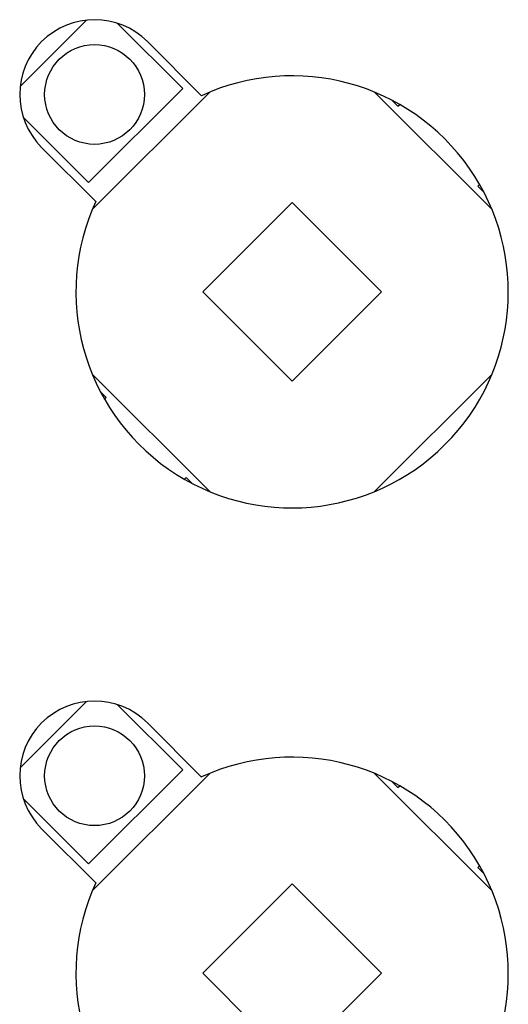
# Model space of a CAD drawing. Header units: millimetres. Extents: x 7187 to 8806, y -3756 to -2918.
# Tile 62 of 250: x 7499 to 7513, y -3241 to -3211. Entities that reach past the tile are written whole.
import ezdxf

# ---------------------------------------------------------------- set-up
doc = ezdxf.new("R2010")
doc.units = ezdxf.units.MM
doc.header["$LTSCALE"] = 3

msp = doc.modelspace()

# ---------------------------------------------------------------- linework, layer by layer
at = {"linetype": 'Continuous', "lineweight": 30}
for p, q in [((7500.526, -3211.249), (7498.526, -3213.249)), ((7503.415, -3213.31), (7501.448, -3211.344)), ((7503.982, -3213.523), (7502.354, -3211.896)), ((7500.586, -3216.138), (7503.415, -3213.31)), ((7504.228, -3213.416), (7500.692, -3216.951)), ((7512.713, -3216.951), (7509.178, -3213.416)), ((7509.706, -3213.662), (7509.885, -3213.84)), ((7509.885, -3213.84), (7509.937, -3213.788)), ((7498.62, -3214.172), (7500.586, -3216.138)), ((7499.172, -3215.078), (7500.8, -3216.705)), ((7512.341, -3216.192), (7512.289, -3216.244)), ((7512.289, -3216.244), (7512.467, -3216.422)), ((7506.703, -3216.739), (7504.016, -3219.426)), ((7509.39, -3219.426), (7506.703, -3216.739)), ((7504.016, -3219.426), (7506.703, -3222.113)), ((7506.703, -3222.113), (7509.39, -3219.426)), ((7500.692, -3221.901), (7504.228, -3225.437)), ((7509.178, -3225.437), (7512.713, -3221.901)), ((7501.116, -3222.608), (7500.938, -3222.43)), ((7501.064, -3222.66), (7501.116, -3222.608)), ((7503.521, -3225.012), (7503.468, -3225.065)), ((7503.699, -3225.191), (7503.521, -3225.012)), ((7500.526, -3231.749), (7498.526, -3233.749)), ((7503.415, -3233.81), (7501.448, -3231.844)), ((7503.982, -3234.023), (7502.354, -3232.396)), ((7500.586, -3236.638), (7503.415, -3233.81)), ((7504.228, -3233.916), (7500.692, -3237.451)), ((7512.713, -3237.451), (7509.178, -3233.916)), ((7509.706, -3234.162), (7509.885, -3234.34)), ((7509.885, -3234.34), (7509.937, -3234.288)), ((7498.62, -3234.672), (7500.586, -3236.638)), ((7499.172, -3235.578), (7500.8, -3237.205)), ((7512.341, -3236.692), (7512.289, -3236.744)), ((7512.289, -3236.744), (7512.467, -3236.922)), ((7506.703, -3237.239), (7504.016, -3239.926)), ((7509.39, -3239.926), (7506.703, -3237.239)), ((7504.016, -3239.926), (7506.703, -3242.613)), ((7506.703, -3242.613), (7509.39, -3239.926))]:
    msp.add_line(p, q, dxfattribs=at)
for centre in [(7500.763, -3213.487), (7500.763, -3233.987)]:
    msp.add_circle(centre, 1.5, dxfattribs=at)
for centre, radius, start, end in [((7500.763, -3213.487), 2.25, 45, 225), ((7506.703, -3219.426), 6.5, 155.2522, 114.7478), ((7500.763, -3233.987), 2.25, 45, 225), ((7506.703, -3239.926), 6.5, 155.2522, 114.7478)]:
    msp.add_arc(centre, radius, start, end, dxfattribs=at)

doc.saveas('drawing.dxf')
